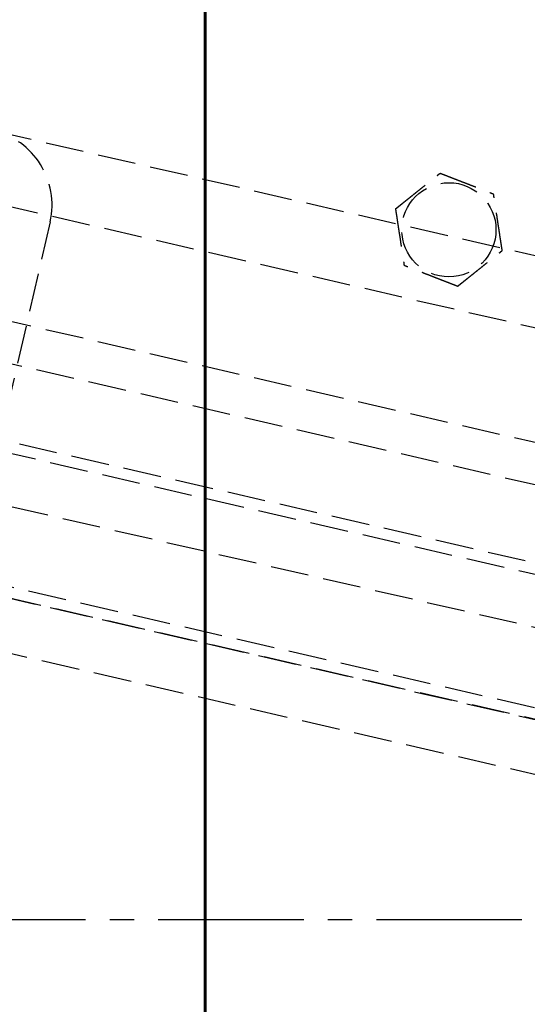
# Model space of a CAD drawing. Header units: millimetres. Extents: x -50096 to 615650, y 194565 to 243945.
# Tile 30 of 256: x 227909 to 227976, y 221652 to 221781. Entities that reach past the tile are written whole.
import ezdxf

# ---------------------------------------------------------------- set-up
doc = ezdxf.new("R2010")
doc.units = ezdxf.units.MM
doc.linetypes.add('CENTER2', pattern=[28.575, 19.05, -3.175, 3.175, -3.175])
doc.linetypes.add('ГТО-1 Пунктир', pattern=[7, 5, -2])
for name, color, linetype, lineweight in [('ГТО-2_Бетон_060', 3, 'Continuous', 60), ('ГТО-2_Размеры_035', 2, 'Continuous', 35), ('ОГОС_Пунктир_025', 151, 'ГТО-1 Пунктир', 25)]:
    doc.layers.add(name, color=color, linetype=linetype, lineweight=lineweight)
doc.layers.add('ГТО-2_Штриховка_018', color=7, linetype='Continuous', lineweight=18, true_color=0x6b6b6b)
doc.layers.add('ОЗиМ Оси', color=4, linetype='CENTER2')

# ---------------------------------------------------------------- blocks, each defined once
blk = doc.blocks.new('ОГСО_Затвор_План')
at = {"layer": 'ОГОС_Пунктир_025'}
for p, q in [((-804.17, -137.5), (-1174.17, -137.5)), ((-804.17, -137.5), (-1174.17, -137.5)), ((-1023.67, -152.1), (-904.17, -152.1)), ((-1023.67, -157.5), (-904.17, -157.5)), ((-1072.67, -167.5), (-735.67, -167.5)), ((-1072.67, -167.5), (-735.67, -167.5)), ((-734.17, -169), (-1074.17, -169)), ((-734.17, -169), (-1074.17, -169)), ((-1074.17, -186), (-904.17, -186)), ((-1074.17, -186), (-904.17, -186)), ((-904.17, -187.5), (-1072.67, -187.5)), ((-904.17, -187.5), (-1072.67, -187.5)), ((-1014.92, -187.5), (-793.42, -187.5)), ((-1007.42, -194.5), (-800.92, -194.5))]:
    blk.add_line(p, q, dxfattribs=at)
for points in [[(-877.93, -175.75), (-1127.15, -175.81, -0.414283), (-1137.15, -165.81), (-1137.15, -138.25, -0.414214), (-1127.15, -128.25), (-877.93, -128.25)], [(-1015.3, -128.25, -0.414144), (-1005.3, -138.25), (-1005.3, -165.78, -0.414144), (-1015.3, -175.78)]]:
    blk.add_lwpolyline(points, format="xyb", dxfattribs=at)
blk.add_circle((-954.17, -127.5), 6.17, dxfattribs=at)
blk.add_circle((-954.17, -127.5), 6.17, dxfattribs=at)
for points, knots in [([(-961.6, -126.42), (-961.6, -126.42), (-961.59, -126.41), (-961.59, -126.41), (-961.59, -126.41), (-961.58, -126.4), (-961.58, -126.39), (-961.57, -126.38), (-961.56, -126.37), (-961.55, -126.36), (-961.54, -126.35), (-961.53, -126.33), (-961.52, -126.32), (-961.5, -126.3), (-961.48, -126.27), (-961.46, -126.24), (-961.43, -126.2), (-961.4, -126.17), (-961.37, -126.13), (-961.33, -126.08), (-961.29, -126.03), (-961.24, -125.97), (-961.19, -125.9), (-961.14, -125.84), (-961.09, -125.77), (-961.04, -125.71), (-960.96, -125.61), (-960.86, -125.48), (-960.74, -125.33), (-960.62, -125.17), (-960.49, -125.02), (-960.37, -124.86), (-960.24, -124.7), (-960.11, -124.54), (-959.99, -124.38), (-959.8, -124.14), (-959.57, -123.84), (-959.23, -123.42), (-958.86, -122.95), (-958.54, -122.55), (-958.33, -122.27), (-958.21, -122.12), (-958.09, -121.97), (-957.97, -121.82), (-957.85, -121.67), (-957.73, -121.52), (-957.63, -121.4), (-957.55, -121.29), (-957.48, -121.2), (-957.41, -121.12), (-957.36, -121.05), (-957.31, -120.99), (-957.27, -120.94), (-957.24, -120.9), (-957.2, -120.85), (-957.17, -120.81), (-957.14, -120.77), (-957.11, -120.74), (-957.09, -120.71), (-957.07, -120.68), (-957.05, -120.66), (-957.03, -120.64), (-957.02, -120.62), (-957, -120.6), (-956.99, -120.58), (-956.98, -120.57), (-956.97, -120.56), (-956.96, -120.55), (-956.96, -120.54), (-956.95, -120.53), (-956.95, -120.53), (-956.95, -120.53), (-956.95, -120.53), (-956.95, -120.53)], [0, 0, 0, 0, 0.004182, 0.008796, 0.014274, 0.021048, 0.02955, 0.040212, 0.053192, 0.068472, 0.085817, 0.104992, 0.125765, 0.147899, 0.186716, 0.228314, 0.272433, 0.318813, 0.367192, 0.417311, 0.492942, 0.57135, 0.652174, 0.735055, 0.819632, 0.905546, 0.992436, 1.187014, 1.38422, 1.583666, 1.78496, 1.987715, 2.19154, 2.396047, 2.600845, 2.805547, 3.279754, 3.752757, 4.41891, 5.086095, 5.279545, 5.47271, 5.665164, 5.856487, 6.046254, 6.234044, 6.419432, 6.531411, 6.641929, 6.750578, 6.856955, 6.916899, 6.975704, 7.033116, 7.088882, 7.142747, 7.194458, 7.243762, 7.276855, 7.308462, 7.338411, 7.366532, 7.392656, 7.416613, 7.435446, 7.452365, 7.467207, 7.479806, 7.489998, 7.497619, 7.502504, 7.504452, 7.505541, 7.505541, 7.505541, 7.505541]), ([(-961.6, -126.42), (-961.6, -126.42), (-961.59, -126.41), (-961.59, -126.41), (-961.59, -126.41), (-961.58, -126.4), (-961.58, -126.39), (-961.57, -126.38), (-961.56, -126.37), (-961.55, -126.36), (-961.54, -126.35), (-961.53, -126.33), (-961.52, -126.32), (-961.5, -126.3), (-961.48, -126.27), (-961.46, -126.24), (-961.43, -126.2), (-961.4, -126.17), (-961.37, -126.13), (-961.33, -126.08), (-961.29, -126.03), (-961.24, -125.97), (-961.19, -125.9), (-961.14, -125.84), (-961.09, -125.77), (-961.04, -125.71), (-960.96, -125.61), (-960.86, -125.48), (-960.74, -125.33), (-960.62, -125.17), (-960.49, -125.02), (-960.37, -124.86), (-960.24, -124.7), (-960.11, -124.54), (-959.99, -124.38), (-959.8, -124.14), (-959.57, -123.84), (-959.23, -123.42), (-958.86, -122.95), (-958.54, -122.55), (-958.33, -122.27), (-958.21, -122.12), (-958.09, -121.97), (-957.97, -121.82), (-957.85, -121.67), (-957.73, -121.52), (-957.63, -121.4), (-957.55, -121.29), (-957.48, -121.2), (-957.41, -121.12), (-957.36, -121.05), (-957.31, -120.99), (-957.27, -120.94), (-957.24, -120.9), (-957.2, -120.85), (-957.17, -120.81), (-957.14, -120.77), (-957.11, -120.74), (-957.09, -120.71), (-957.07, -120.68), (-957.05, -120.66), (-957.03, -120.64), (-957.02, -120.62), (-957, -120.6), (-956.99, -120.58), (-956.98, -120.57), (-956.97, -120.56), (-956.96, -120.55), (-956.96, -120.54), (-956.95, -120.53), (-956.95, -120.53), (-956.95, -120.53), (-956.95, -120.53), (-956.95, -120.53)], [0, 0, 0, 0, 0.004182, 0.008796, 0.014274, 0.021048, 0.02955, 0.040212, 0.053192, 0.068472, 0.085817, 0.104992, 0.125765, 0.147899, 0.186716, 0.228314, 0.272433, 0.318813, 0.367192, 0.417311, 0.492942, 0.57135, 0.652174, 0.735055, 0.819632, 0.905546, 0.992436, 1.187014, 1.38422, 1.583666, 1.78496, 1.987715, 2.19154, 2.396047, 2.600845, 2.805547, 3.279754, 3.752757, 4.41891, 5.086095, 5.279545, 5.47271, 5.665164, 5.856487, 6.046254, 6.234044, 6.419432, 6.531411, 6.641929, 6.750578, 6.856955, 6.916899, 6.975704, 7.033116, 7.088882, 7.142747, 7.194458, 7.243762, 7.276855, 7.308462, 7.338411, 7.366532, 7.392656, 7.416613, 7.435446, 7.452365, 7.467207, 7.479806, 7.489998, 7.497619, 7.502504, 7.504452, 7.505541, 7.505541, 7.505541, 7.505541]), ([(-956.95, -120.53), (-956.95, -120.53), (-956.94, -120.53), (-956.94, -120.53), (-956.93, -120.53), (-956.93, -120.53), (-956.92, -120.53), (-956.91, -120.53), (-956.91, -120.53), (-956.89, -120.53), (-956.88, -120.54), (-956.87, -120.54), (-956.85, -120.54), (-956.83, -120.54), (-956.82, -120.55), (-956.79, -120.55), (-956.77, -120.55), (-956.74, -120.56), (-956.7, -120.56), (-956.67, -120.57), (-956.64, -120.57), (-956.6, -120.58), (-956.56, -120.58), (-956.52, -120.59), (-956.47, -120.6), (-956.41, -120.6), (-956.34, -120.61), (-956.28, -120.62), (-956.21, -120.63), (-956.15, -120.64), (-956.08, -120.65), (-956.01, -120.66), (-955.92, -120.68), (-955.78, -120.7), (-955.62, -120.72), (-955.46, -120.74), (-955.29, -120.77), (-955.12, -120.79), (-954.95, -120.82), (-954.78, -120.84), (-954.61, -120.87), (-954.44, -120.89), (-954.27, -120.92), (-954.03, -120.95), (-953.73, -121), (-953.35, -121.05), (-952.98, -121.1), (-952.55, -121.17), (-952.09, -121.23), (-951.7, -121.29), (-951.44, -121.33), (-951.32, -121.35), (-951.19, -121.36), (-951.07, -121.38), (-950.94, -121.4), (-950.82, -121.42), (-950.69, -121.44), (-950.57, -121.45), (-950.47, -121.47), (-950.37, -121.48), (-950.29, -121.5), (-950.22, -121.51), (-950.14, -121.52), (-950.07, -121.53), (-950.02, -121.54), (-949.97, -121.54), (-949.93, -121.55), (-949.89, -121.55), (-949.85, -121.56), (-949.81, -121.57), (-949.77, -121.57), (-949.73, -121.58), (-949.71, -121.58), (-949.68, -121.58), (-949.66, -121.59), (-949.64, -121.59), (-949.62, -121.59), (-949.6, -121.6), (-949.58, -121.6), (-949.57, -121.6), (-949.56, -121.6), (-949.55, -121.6), (-949.54, -121.61), (-949.53, -121.61), (-949.53, -121.61), (-949.52, -121.61), (-949.52, -121.61), (-949.52, -121.61), (-949.52, -121.61)], [0, 0, 0, 0, 0.003646, 0.007568, 0.012043, 0.017347, 0.023757, 0.031549, 0.041, 0.052271, 0.06531, 0.079964, 0.096078, 0.113498, 0.132072, 0.151644, 0.181004, 0.211968, 0.244426, 0.278268, 0.313382, 0.349658, 0.386984, 0.425251, 0.484866, 0.546217, 0.60913, 0.673436, 0.738961, 0.805533, 0.872981, 0.941134, 1.009817, 1.173364, 1.338707, 1.50564, 1.673955, 1.843444, 2.013899, 2.185114, 2.356879, 2.528989, 2.701234, 2.873407, 3.253802, 3.633193, 4.011946, 4.390429, 4.911086, 5.431743, 5.559879, 5.687814, 5.815361, 5.942329, 6.068531, 6.193776, 6.317876, 6.440642, 6.561884, 6.6427, 6.722522, 6.801138, 6.878336, 6.9539, 7.000477, 7.046164, 7.090801, 7.134229, 7.176288, 7.216817, 7.255657, 7.292649, 7.318042, 7.342292, 7.365295, 7.386952, 7.407158, 7.425811, 7.442811, 7.456046, 7.467888, 7.478246, 7.487029, 7.494148, 7.499512, 7.503032, 7.504637, 7.505535, 7.505535, 7.505535, 7.505535]), ([(-956.95, -120.53), (-956.95, -120.53), (-956.94, -120.53), (-956.94, -120.53), (-956.93, -120.53), (-956.93, -120.53), (-956.92, -120.53), (-956.91, -120.53), (-956.91, -120.53), (-956.89, -120.53), (-956.88, -120.54), (-956.87, -120.54), (-956.85, -120.54), (-956.83, -120.54), (-956.82, -120.55), (-956.79, -120.55), (-956.77, -120.55), (-956.74, -120.56), (-956.7, -120.56), (-956.67, -120.57), (-956.64, -120.57), (-956.6, -120.58), (-956.56, -120.58), (-956.52, -120.59), (-956.47, -120.6), (-956.41, -120.6), (-956.34, -120.61), (-956.28, -120.62), (-956.21, -120.63), (-956.15, -120.64), (-956.08, -120.65), (-956.01, -120.66), (-955.92, -120.68), (-955.78, -120.7), (-955.62, -120.72), (-955.46, -120.74), (-955.29, -120.77), (-955.12, -120.79), (-954.95, -120.82), (-954.78, -120.84), (-954.61, -120.87), (-954.44, -120.89), (-954.27, -120.92), (-954.03, -120.95), (-953.73, -121), (-953.35, -121.05), (-952.98, -121.1), (-952.55, -121.17), (-952.09, -121.23), (-951.7, -121.29), (-951.44, -121.33), (-951.32, -121.35), (-951.19, -121.36), (-951.07, -121.38), (-950.94, -121.4), (-950.82, -121.42), (-950.69, -121.44), (-950.57, -121.45), (-950.47, -121.47), (-950.37, -121.48), (-950.29, -121.5), (-950.22, -121.51), (-950.14, -121.52), (-950.07, -121.53), (-950.02, -121.54), (-949.97, -121.54), (-949.93, -121.55), (-949.89, -121.55), (-949.85, -121.56), (-949.81, -121.57), (-949.77, -121.57), (-949.73, -121.58), (-949.71, -121.58), (-949.68, -121.58), (-949.66, -121.59), (-949.64, -121.59), (-949.62, -121.59), (-949.6, -121.6), (-949.58, -121.6), (-949.57, -121.6), (-949.56, -121.6), (-949.55, -121.6), (-949.54, -121.61), (-949.53, -121.61), (-949.53, -121.61), (-949.52, -121.61), (-949.52, -121.61), (-949.52, -121.61), (-949.52, -121.61)], [0, 0, 0, 0, 0.003646, 0.007568, 0.012043, 0.017347, 0.023757, 0.031549, 0.041, 0.052271, 0.06531, 0.079964, 0.096078, 0.113498, 0.132072, 0.151644, 0.181004, 0.211968, 0.244426, 0.278268, 0.313382, 0.349658, 0.386984, 0.425251, 0.484866, 0.546217, 0.60913, 0.673436, 0.738961, 0.805533, 0.872981, 0.941134, 1.009817, 1.173364, 1.338707, 1.50564, 1.673955, 1.843444, 2.013899, 2.185114, 2.356879, 2.528989, 2.701234, 2.873407, 3.253802, 3.633193, 4.011946, 4.390429, 4.911086, 5.431743, 5.559879, 5.687814, 5.815361, 5.942329, 6.068531, 6.193776, 6.317876, 6.440642, 6.561884, 6.6427, 6.722522, 6.801138, 6.878336, 6.9539, 7.000477, 7.046164, 7.090801, 7.134229, 7.176288, 7.216817, 7.255657, 7.292649, 7.318042, 7.342292, 7.365295, 7.386952, 7.407158, 7.425811, 7.442811, 7.456046, 7.467888, 7.478246, 7.487029, 7.494148, 7.499512, 7.503032, 7.504637, 7.505535, 7.505535, 7.505535, 7.505535]), ([(-946.74, -128.58), (-946.74, -128.58), (-946.74, -128.58), (-946.75, -128.57), (-946.75, -128.57), (-946.75, -128.57), (-946.75, -128.56), (-946.76, -128.55), (-946.76, -128.54), (-946.76, -128.53), (-946.77, -128.52), (-946.77, -128.51), (-946.78, -128.49), (-946.79, -128.48), (-946.79, -128.46), (-946.8, -128.44), (-946.81, -128.41), (-946.82, -128.38), (-946.83, -128.35), (-946.85, -128.32), (-946.86, -128.29), (-946.87, -128.26), (-946.89, -128.22), (-946.9, -128.18), (-946.92, -128.13), (-946.95, -128.07), (-946.97, -128.02), (-946.99, -127.96), (-947.02, -127.9), (-947.04, -127.83), (-947.07, -127.77), (-947.09, -127.71), (-947.13, -127.61), (-947.18, -127.49), (-947.24, -127.34), (-947.3, -127.18), (-947.36, -127.03), (-947.43, -126.87), (-947.49, -126.71), (-947.55, -126.55), (-947.61, -126.39), (-947.68, -126.23), (-947.74, -126.07), (-947.83, -125.85), (-947.95, -125.56), (-948.09, -125.21), (-948.23, -124.85), (-948.38, -124.46), (-948.56, -124.02), (-948.71, -123.65), (-948.81, -123.4), (-948.86, -123.27), (-948.91, -123.13), (-948.96, -123), (-949.02, -122.87), (-949.07, -122.74), (-949.12, -122.61), (-949.16, -122.5), (-949.2, -122.41), (-949.23, -122.34), (-949.26, -122.26), (-949.29, -122.19), (-949.31, -122.13), (-949.33, -122.08), (-949.35, -122.04), (-949.37, -121.99), (-949.38, -121.95), (-949.4, -121.91), (-949.41, -121.88), (-949.43, -121.84), (-949.44, -121.81), (-949.45, -121.78), (-949.46, -121.76), (-949.47, -121.74), (-949.48, -121.72), (-949.48, -121.7), (-949.49, -121.68), (-949.5, -121.67), (-949.5, -121.66), (-949.51, -121.64), (-949.51, -121.63), (-949.51, -121.63), (-949.51, -121.62), (-949.52, -121.61), (-949.52, -121.61), (-949.52, -121.61), (-949.52, -121.61), (-949.52, -121.61)], [0, 0, 0, 0, 0.00365, 0.007577, 0.012056, 0.017363, 0.023776, 0.031571, 0.041023, 0.052295, 0.065333, 0.079985, 0.096097, 0.113516, 0.132087, 0.151658, 0.181016, 0.211981, 0.24444, 0.278283, 0.313399, 0.349676, 0.387005, 0.425273, 0.484887, 0.546236, 0.609148, 0.673451, 0.738972, 0.805541, 0.872986, 0.941134, 1.009815, 1.17336, 1.338703, 1.505636, 1.673952, 1.843442, 2.013899, 2.185116, 2.356884, 2.528995, 2.701243, 2.873419, 3.253812, 3.633201, 4.011952, 4.390433, 4.91109, 5.431746, 5.575888, 5.719746, 5.863051, 6.005536, 6.146931, 6.286966, 6.425372, 6.561882, 6.642702, 6.72253, 6.801152, 6.878354, 6.953922, 7.000498, 7.046184, 7.09082, 7.134246, 7.176303, 7.21683, 7.255668, 7.292657, 7.318047, 7.342295, 7.365297, 7.386951, 7.407157, 7.42581, 7.442811, 7.456048, 7.467893, 7.478254, 7.48704, 7.494162, 7.499528, 7.503048, 7.504653, 7.505551, 7.505551, 7.505551, 7.505551]), ([(-946.74, -128.58), (-946.74, -128.58), (-946.74, -128.58), (-946.75, -128.57), (-946.75, -128.57), (-946.75, -128.57), (-946.75, -128.56), (-946.76, -128.55), (-946.76, -128.54), (-946.76, -128.53), (-946.77, -128.52), (-946.77, -128.51), (-946.78, -128.49), (-946.79, -128.48), (-946.79, -128.46), (-946.8, -128.44), (-946.81, -128.41), (-946.82, -128.38), (-946.83, -128.35), (-946.85, -128.32), (-946.86, -128.29), (-946.87, -128.26), (-946.89, -128.22), (-946.9, -128.18), (-946.92, -128.13), (-946.95, -128.07), (-946.97, -128.02), (-946.99, -127.96), (-947.02, -127.9), (-947.04, -127.83), (-947.07, -127.77), (-947.09, -127.71), (-947.13, -127.61), (-947.18, -127.49), (-947.24, -127.34), (-947.3, -127.18), (-947.36, -127.03), (-947.43, -126.87), (-947.49, -126.71), (-947.55, -126.55), (-947.61, -126.39), (-947.68, -126.23), (-947.74, -126.07), (-947.83, -125.85), (-947.95, -125.56), (-948.09, -125.21), (-948.23, -124.85), (-948.38, -124.46), (-948.56, -124.02), (-948.71, -123.65), (-948.81, -123.4), (-948.86, -123.27), (-948.91, -123.13), (-948.96, -123), (-949.02, -122.87), (-949.07, -122.74), (-949.12, -122.61), (-949.16, -122.5), (-949.2, -122.41), (-949.23, -122.34), (-949.26, -122.26), (-949.29, -122.19), (-949.31, -122.13), (-949.33, -122.08), (-949.35, -122.04), (-949.37, -121.99), (-949.38, -121.95), (-949.4, -121.91), (-949.41, -121.88), (-949.43, -121.84), (-949.44, -121.81), (-949.45, -121.78), (-949.46, -121.76), (-949.47, -121.74), (-949.48, -121.72), (-949.48, -121.7), (-949.49, -121.68), (-949.5, -121.67), (-949.5, -121.66), (-949.51, -121.64), (-949.51, -121.63), (-949.51, -121.63), (-949.51, -121.62), (-949.52, -121.61), (-949.52, -121.61), (-949.52, -121.61), (-949.52, -121.61), (-949.52, -121.61)], [0, 0, 0, 0, 0.00365, 0.007577, 0.012056, 0.017363, 0.023776, 0.031571, 0.041023, 0.052295, 0.065333, 0.079985, 0.096097, 0.113516, 0.132087, 0.151658, 0.181016, 0.211981, 0.24444, 0.278283, 0.313399, 0.349676, 0.387005, 0.425273, 0.484887, 0.546236, 0.609148, 0.673451, 0.738972, 0.805541, 0.872986, 0.941134, 1.009815, 1.17336, 1.338703, 1.505636, 1.673952, 1.843442, 2.013899, 2.185116, 2.356884, 2.528995, 2.701243, 2.873419, 3.253812, 3.633201, 4.011952, 4.390433, 4.91109, 5.431746, 5.575888, 5.719746, 5.863051, 6.005536, 6.146931, 6.286966, 6.425372, 6.561882, 6.642702, 6.72253, 6.801152, 6.878354, 6.953922, 7.000498, 7.046184, 7.09082, 7.134246, 7.176303, 7.21683, 7.255668, 7.292657, 7.318047, 7.342295, 7.365297, 7.386951, 7.407157, 7.42581, 7.442811, 7.456048, 7.467893, 7.478254, 7.48704, 7.494162, 7.499528, 7.503048, 7.504653, 7.505551, 7.505551, 7.505551, 7.505551]), ([(-961.6, -126.42), (-961.6, -126.42), (-961.6, -126.42), (-961.59, -126.42), (-961.59, -126.43), (-961.59, -126.43), (-961.59, -126.44), (-961.59, -126.45), (-961.58, -126.46), (-961.58, -126.47), (-961.57, -126.48), (-961.57, -126.49), (-961.56, -126.51), (-961.56, -126.52), (-961.55, -126.54), (-961.54, -126.56), (-961.53, -126.59), (-961.52, -126.61), (-961.51, -126.64), (-961.49, -126.68), (-961.48, -126.71), (-961.47, -126.74), (-961.45, -126.78), (-961.44, -126.82), (-961.42, -126.87), (-961.4, -126.92), (-961.37, -126.98), (-961.35, -127.04), (-961.32, -127.1), (-961.3, -127.17), (-961.27, -127.23), (-961.25, -127.29), (-961.21, -127.38), (-961.16, -127.51), (-961.1, -127.66), (-961.04, -127.82), (-960.98, -127.97), (-960.92, -128.13), (-960.85, -128.29), (-960.79, -128.45), (-960.73, -128.61), (-960.66, -128.77), (-960.6, -128.93), (-960.51, -129.15), (-960.39, -129.44), (-960.25, -129.79), (-960.11, -130.14), (-959.96, -130.54), (-959.78, -130.98), (-959.63, -131.35), (-959.54, -131.6), (-959.48, -131.73), (-959.43, -131.86), (-959.38, -132), (-959.32, -132.13), (-959.27, -132.26), (-959.22, -132.39), (-959.18, -132.5), (-959.14, -132.59), (-959.11, -132.66), (-959.08, -132.74), (-959.05, -132.81), (-959.03, -132.87), (-959.01, -132.92), (-958.99, -132.96), (-958.97, -133), (-958.96, -133.04), (-958.94, -133.08), (-958.93, -133.12), (-958.91, -133.16), (-958.9, -133.19), (-958.89, -133.22), (-958.88, -133.24), (-958.87, -133.26), (-958.87, -133.28), (-958.86, -133.3), (-958.85, -133.32), (-958.84, -133.33), (-958.84, -133.34), (-958.84, -133.35), (-958.83, -133.36), (-958.83, -133.37), (-958.83, -133.38), (-958.82, -133.38), (-958.82, -133.39), (-958.82, -133.39), (-958.82, -133.39), (-958.82, -133.39)], [0, 0, 0, 0, 0.003644, 0.007565, 0.012038, 0.017341, 0.023751, 0.031543, 0.040994, 0.052267, 0.065309, 0.079965, 0.096082, 0.113506, 0.132083, 0.151658, 0.181018, 0.211981, 0.244437, 0.278276, 0.313387, 0.349658, 0.386981, 0.425244, 0.484857, 0.546206, 0.609119, 0.673425, 0.738951, 0.805524, 0.872974, 0.941128, 1.009813, 1.173363, 1.33871, 1.505645, 1.673961, 1.843451, 2.013907, 2.185122, 2.356888, 2.528998, 2.701243, 2.873417, 3.253809, 3.633199, 4.011951, 4.390433, 4.911089, 5.431745, 5.575887, 5.719746, 5.863053, 6.005539, 6.146934, 6.286969, 6.425375, 6.561882, 6.642696, 6.722517, 6.801133, 6.87833, 6.953895, 7.000474, 7.046164, 7.090804, 7.134234, 7.176294, 7.216824, 7.255665, 7.292657, 7.318047, 7.342295, 7.365296, 7.386951, 7.407155, 7.425809, 7.442809, 7.456047, 7.467892, 7.478253, 7.48704, 7.494162, 7.499528, 7.503048, 7.504653, 7.50555, 7.50555, 7.50555, 7.50555]), ([(-961.6, -126.42), (-961.6, -126.42), (-961.6, -126.42), (-961.59, -126.42), (-961.59, -126.43), (-961.59, -126.43), (-961.59, -126.44), (-961.59, -126.45), (-961.58, -126.46), (-961.58, -126.47), (-961.57, -126.48), (-961.57, -126.49), (-961.56, -126.51), (-961.56, -126.52), (-961.55, -126.54), (-961.54, -126.56), (-961.53, -126.59), (-961.52, -126.61), (-961.51, -126.64), (-961.49, -126.68), (-961.48, -126.71), (-961.47, -126.74), (-961.45, -126.78), (-961.44, -126.82), (-961.42, -126.87), (-961.4, -126.92), (-961.37, -126.98), (-961.35, -127.04), (-961.32, -127.1), (-961.3, -127.17), (-961.27, -127.23), (-961.25, -127.29), (-961.21, -127.38), (-961.16, -127.51), (-961.1, -127.66), (-961.04, -127.82), (-960.98, -127.97), (-960.92, -128.13), (-960.85, -128.29), (-960.79, -128.45), (-960.73, -128.61), (-960.66, -128.77), (-960.6, -128.93), (-960.51, -129.15), (-960.39, -129.44), (-960.25, -129.79), (-960.11, -130.14), (-959.96, -130.54), (-959.78, -130.98), (-959.63, -131.35), (-959.54, -131.6), (-959.48, -131.73), (-959.43, -131.86), (-959.38, -132), (-959.32, -132.13), (-959.27, -132.26), (-959.22, -132.39), (-959.18, -132.5), (-959.14, -132.59), (-959.11, -132.66), (-959.08, -132.74), (-959.05, -132.81), (-959.03, -132.87), (-959.01, -132.92), (-958.99, -132.96), (-958.97, -133), (-958.96, -133.04), (-958.94, -133.08), (-958.93, -133.12), (-958.91, -133.16), (-958.9, -133.19), (-958.89, -133.22), (-958.88, -133.24), (-958.87, -133.26), (-958.87, -133.28), (-958.86, -133.3), (-958.85, -133.32), (-958.84, -133.33), (-958.84, -133.34), (-958.84, -133.35), (-958.83, -133.36), (-958.83, -133.37), (-958.83, -133.38), (-958.82, -133.38), (-958.82, -133.39), (-958.82, -133.39), (-958.82, -133.39), (-958.82, -133.39)], [0, 0, 0, 0, 0.003644, 0.007565, 0.012038, 0.017341, 0.023751, 0.031543, 0.040994, 0.052267, 0.065309, 0.079965, 0.096082, 0.113506, 0.132083, 0.151658, 0.181018, 0.211981, 0.244437, 0.278276, 0.313387, 0.349658, 0.386981, 0.425244, 0.484857, 0.546206, 0.609119, 0.673425, 0.738951, 0.805524, 0.872974, 0.941128, 1.009813, 1.173363, 1.33871, 1.505645, 1.673961, 1.843451, 2.013907, 2.185122, 2.356888, 2.528998, 2.701243, 2.873417, 3.253809, 3.633199, 4.011951, 4.390433, 4.911089, 5.431745, 5.575887, 5.719746, 5.863053, 6.005539, 6.146934, 6.286969, 6.425375, 6.561882, 6.642696, 6.722517, 6.801133, 6.87833, 6.953895, 7.000474, 7.046164, 7.090804, 7.134234, 7.176294, 7.216824, 7.255665, 7.292657, 7.318047, 7.342295, 7.365296, 7.386951, 7.407155, 7.425809, 7.442809, 7.456047, 7.467892, 7.478253, 7.48704, 7.494162, 7.499528, 7.503048, 7.504653, 7.50555, 7.50555, 7.50555, 7.50555]), ([(-951.39, -134.47), (-951.39, -134.47), (-951.39, -134.47), (-951.39, -134.47), (-951.39, -134.46), (-951.38, -134.46), (-951.38, -134.45), (-951.37, -134.44), (-951.36, -134.43), (-951.35, -134.42), (-951.34, -134.4), (-951.33, -134.39), (-951.32, -134.37), (-951.3, -134.35), (-951.28, -134.33), (-951.25, -134.29), (-951.22, -134.26), (-951.2, -134.22), (-951.17, -134.18), (-951.13, -134.14), (-951.09, -134.09), (-951.04, -134.02), (-950.99, -133.96), (-950.94, -133.9), (-950.89, -133.83), (-950.83, -133.76), (-950.76, -133.67), (-950.66, -133.54), (-950.54, -133.39), (-950.41, -133.23), (-950.29, -133.07), (-950.16, -132.91), (-950.04, -132.75), (-949.91, -132.59), (-949.78, -132.43), (-949.6, -132.2), (-949.36, -131.9), (-949.03, -131.48), (-948.66, -131), (-948.34, -130.6), (-948.12, -130.33), (-948, -130.18), (-947.88, -130.03), (-947.77, -129.88), (-947.65, -129.73), (-947.53, -129.58), (-947.43, -129.45), (-947.35, -129.35), (-947.28, -129.26), (-947.21, -129.18), (-947.15, -129.1), (-947.11, -129.04), (-947.07, -129), (-947.04, -128.95), (-947, -128.91), (-946.97, -128.87), (-946.94, -128.83), (-946.91, -128.79), (-946.89, -128.76), (-946.87, -128.74), (-946.85, -128.71), (-946.83, -128.69), (-946.81, -128.67), (-946.8, -128.65), (-946.79, -128.64), (-946.78, -128.62), (-946.77, -128.61), (-946.76, -128.6), (-946.75, -128.59), (-946.75, -128.59), (-946.75, -128.59), (-946.74, -128.58), (-946.74, -128.58), (-946.74, -128.58)], [0, 0, 0, 0, 0.004182, 0.008796, 0.014274, 0.021048, 0.02955, 0.040212, 0.053192, 0.068472, 0.085817, 0.104992, 0.125765, 0.147899, 0.186716, 0.228314, 0.272433, 0.318813, 0.367192, 0.417311, 0.492942, 0.57135, 0.652174, 0.735055, 0.819632, 0.905546, 0.992436, 1.187014, 1.38422, 1.583666, 1.78496, 1.987715, 2.19154, 2.396047, 2.600846, 2.805547, 3.279754, 3.752757, 4.418911, 5.086095, 5.279541, 5.472701, 5.665151, 5.85647, 6.046234, 6.234022, 6.419409, 6.531395, 6.641919, 6.750574, 6.856955, 6.916896, 6.975697, 7.033105, 7.088867, 7.142728, 7.194437, 7.243738, 7.276834, 7.308444, 7.338396, 7.366521, 7.392651, 7.416613, 7.435451, 7.452375, 7.46722, 7.479822, 7.490013, 7.497629, 7.502504, 7.504441, 7.505517, 7.505517, 7.505517, 7.505517]), ([(-951.39, -134.47), (-951.39, -134.47), (-951.39, -134.47), (-951.39, -134.47), (-951.39, -134.46), (-951.38, -134.46), (-951.38, -134.45), (-951.37, -134.44), (-951.36, -134.43), (-951.35, -134.42), (-951.34, -134.4), (-951.33, -134.39), (-951.32, -134.37), (-951.3, -134.35), (-951.28, -134.33), (-951.25, -134.29), (-951.22, -134.26), (-951.2, -134.22), (-951.17, -134.18), (-951.13, -134.14), (-951.09, -134.09), (-951.04, -134.02), (-950.99, -133.96), (-950.94, -133.9), (-950.89, -133.83), (-950.83, -133.76), (-950.76, -133.67), (-950.66, -133.54), (-950.54, -133.39), (-950.41, -133.23), (-950.29, -133.07), (-950.16, -132.91), (-950.04, -132.75), (-949.91, -132.59), (-949.78, -132.43), (-949.6, -132.2), (-949.36, -131.9), (-949.03, -131.48), (-948.66, -131), (-948.34, -130.6), (-948.12, -130.33), (-948, -130.18), (-947.88, -130.03), (-947.77, -129.88), (-947.65, -129.73), (-947.53, -129.58), (-947.43, -129.45), (-947.35, -129.35), (-947.28, -129.26), (-947.21, -129.18), (-947.15, -129.1), (-947.11, -129.04), (-947.07, -129), (-947.04, -128.95), (-947, -128.91), (-946.97, -128.87), (-946.94, -128.83), (-946.91, -128.79), (-946.89, -128.76), (-946.87, -128.74), (-946.85, -128.71), (-946.83, -128.69), (-946.81, -128.67), (-946.8, -128.65), (-946.79, -128.64), (-946.78, -128.62), (-946.77, -128.61), (-946.76, -128.6), (-946.75, -128.59), (-946.75, -128.59), (-946.75, -128.59), (-946.74, -128.58), (-946.74, -128.58), (-946.74, -128.58)], [0, 0, 0, 0, 0.004182, 0.008796, 0.014274, 0.021048, 0.02955, 0.040212, 0.053192, 0.068472, 0.085817, 0.104992, 0.125765, 0.147899, 0.186716, 0.228314, 0.272433, 0.318813, 0.367192, 0.417311, 0.492942, 0.57135, 0.652174, 0.735055, 0.819632, 0.905546, 0.992436, 1.187014, 1.38422, 1.583666, 1.78496, 1.987715, 2.19154, 2.396047, 2.600846, 2.805547, 3.279754, 3.752757, 4.418911, 5.086095, 5.279541, 5.472701, 5.665151, 5.85647, 6.046234, 6.234022, 6.419409, 6.531395, 6.641919, 6.750574, 6.856955, 6.916896, 6.975697, 7.033105, 7.088867, 7.142728, 7.194437, 7.243738, 7.276834, 7.308444, 7.338396, 7.366521, 7.392651, 7.416613, 7.435451, 7.452375, 7.46722, 7.479822, 7.490013, 7.497629, 7.502504, 7.504441, 7.505517, 7.505517, 7.505517, 7.505517]), ([(-951.39, -134.47), (-951.4, -134.47), (-951.4, -134.47), (-951.4, -134.47), (-951.41, -134.47), (-951.41, -134.47), (-951.42, -134.47), (-951.43, -134.47), (-951.44, -134.47), (-951.45, -134.47), (-951.46, -134.46), (-951.47, -134.46), (-951.49, -134.46), (-951.51, -134.46), (-951.53, -134.45), (-951.55, -134.45), (-951.57, -134.45), (-951.6, -134.44), (-951.64, -134.44), (-951.67, -134.43), (-951.7, -134.43), (-951.74, -134.42), (-951.78, -134.42), (-951.82, -134.41), (-951.87, -134.4), (-951.94, -134.39), (-952, -134.38), (-952.06, -134.38), (-952.13, -134.37), (-952.19, -134.36), (-952.26, -134.35), (-952.33, -134.34), (-952.42, -134.32), (-952.56, -134.3), (-952.72, -134.28), (-952.88, -134.26), (-953.05, -134.23), (-953.22, -134.21), (-953.39, -134.18), (-953.56, -134.16), (-953.73, -134.13), (-953.9, -134.11), (-954.07, -134.08), (-954.31, -134.05), (-954.61, -134), (-954.99, -133.95), (-955.36, -133.89), (-955.79, -133.83), (-956.25, -133.76), (-956.64, -133.71), (-956.9, -133.67), (-957.02, -133.65), (-957.15, -133.63), (-957.27, -133.62), (-957.4, -133.6), (-957.52, -133.58), (-957.65, -133.56), (-957.77, -133.54), (-957.87, -133.53), (-957.97, -133.51), (-958.05, -133.5), (-958.12, -133.49), (-958.2, -133.48), (-958.27, -133.47), (-958.32, -133.46), (-958.37, -133.46), (-958.41, -133.45), (-958.45, -133.44), (-958.49, -133.44), (-958.54, -133.43), (-958.57, -133.43), (-958.61, -133.42), (-958.64, -133.42), (-958.66, -133.41), (-958.68, -133.41), (-958.7, -133.41), (-958.72, -133.4), (-958.74, -133.4), (-958.76, -133.4), (-958.77, -133.4), (-958.78, -133.4), (-958.79, -133.39), (-958.8, -133.39), (-958.81, -133.39), (-958.81, -133.39), (-958.82, -133.39), (-958.82, -133.39), (-958.82, -133.39), (-958.82, -133.39)], [0, 0, 0, 0, 0.003645, 0.007566, 0.01204, 0.017343, 0.023753, 0.031544, 0.040995, 0.052267, 0.065308, 0.079962, 0.096077, 0.113499, 0.132074, 0.151648, 0.181008, 0.211972, 0.244429, 0.27827, 0.313382, 0.349657, 0.386982, 0.425247, 0.484861, 0.546211, 0.609125, 0.673431, 0.738956, 0.80553, 0.872979, 0.941132, 1.009817, 1.173364, 1.338709, 1.505642, 1.673957, 1.843446, 2.013901, 2.185115, 2.35688, 2.528989, 2.701234, 2.873407, 3.2538, 3.63319, 4.011943, 4.390425, 4.911082, 5.431739, 5.559874, 5.68781, 5.815356, 5.942324, 6.068525, 6.193771, 6.317871, 6.440637, 6.56188, 6.642697, 6.722521, 6.801139, 6.878338, 6.953904, 7.00048, 7.046166, 7.090802, 7.134229, 7.176286, 7.216814, 7.255654, 7.292645, 7.318037, 7.342287, 7.365291, 7.386947, 7.407153, 7.425807, 7.442806, 7.456043, 7.467885, 7.478243, 7.487027, 7.494147, 7.499512, 7.503031, 7.504636, 7.505534, 7.505534, 7.505534, 7.505534]), ([(-951.39, -134.47), (-951.4, -134.47), (-951.4, -134.47), (-951.4, -134.47), (-951.41, -134.47), (-951.41, -134.47), (-951.42, -134.47), (-951.43, -134.47), (-951.44, -134.47), (-951.45, -134.47), (-951.46, -134.46), (-951.47, -134.46), (-951.49, -134.46), (-951.51, -134.46), (-951.53, -134.45), (-951.55, -134.45), (-951.57, -134.45), (-951.6, -134.44), (-951.64, -134.44), (-951.67, -134.43), (-951.7, -134.43), (-951.74, -134.42), (-951.78, -134.42), (-951.82, -134.41), (-951.87, -134.4), (-951.94, -134.39), (-952, -134.38), (-952.06, -134.38), (-952.13, -134.37), (-952.19, -134.36), (-952.26, -134.35), (-952.33, -134.34), (-952.42, -134.32), (-952.56, -134.3), (-952.72, -134.28), (-952.88, -134.26), (-953.05, -134.23), (-953.22, -134.21), (-953.39, -134.18), (-953.56, -134.16), (-953.73, -134.13), (-953.9, -134.11), (-954.07, -134.08), (-954.31, -134.05), (-954.61, -134), (-954.99, -133.95), (-955.36, -133.89), (-955.79, -133.83), (-956.25, -133.76), (-956.64, -133.71), (-956.9, -133.67), (-957.02, -133.65), (-957.15, -133.63), (-957.27, -133.62), (-957.4, -133.6), (-957.52, -133.58), (-957.65, -133.56), (-957.77, -133.54), (-957.87, -133.53), (-957.97, -133.51), (-958.05, -133.5), (-958.12, -133.49), (-958.2, -133.48), (-958.27, -133.47), (-958.32, -133.46), (-958.37, -133.46), (-958.41, -133.45), (-958.45, -133.44), (-958.49, -133.44), (-958.54, -133.43), (-958.57, -133.43), (-958.61, -133.42), (-958.64, -133.42), (-958.66, -133.41), (-958.68, -133.41), (-958.7, -133.41), (-958.72, -133.4), (-958.74, -133.4), (-958.76, -133.4), (-958.77, -133.4), (-958.78, -133.4), (-958.79, -133.39), (-958.8, -133.39), (-958.81, -133.39), (-958.81, -133.39), (-958.82, -133.39), (-958.82, -133.39), (-958.82, -133.39), (-958.82, -133.39)], [0, 0, 0, 0, 0.003645, 0.007566, 0.01204, 0.017343, 0.023753, 0.031544, 0.040995, 0.052267, 0.065308, 0.079962, 0.096077, 0.113499, 0.132074, 0.151648, 0.181008, 0.211972, 0.244429, 0.27827, 0.313382, 0.349657, 0.386982, 0.425247, 0.484861, 0.546211, 0.609125, 0.673431, 0.738956, 0.80553, 0.872979, 0.941132, 1.009817, 1.173364, 1.338709, 1.505642, 1.673957, 1.843446, 2.013901, 2.185115, 2.35688, 2.528989, 2.701234, 2.873407, 3.2538, 3.63319, 4.011943, 4.390425, 4.911082, 5.431739, 5.559874, 5.68781, 5.815356, 5.942324, 6.068525, 6.193771, 6.317871, 6.440637, 6.56188, 6.642697, 6.722521, 6.801139, 6.878338, 6.953904, 7.00048, 7.046166, 7.090802, 7.134229, 7.176286, 7.216814, 7.255654, 7.292645, 7.318037, 7.342287, 7.365291, 7.386947, 7.407153, 7.425807, 7.442806, 7.456043, 7.467885, 7.478243, 7.487027, 7.494147, 7.499512, 7.503031, 7.504636, 7.505534, 7.505534, 7.505534, 7.505534])]:
    blk.add_open_spline(points, degree=3, knots=knots, dxfattribs=at)
blk = doc.blocks.new('A$C1AA538EC')
at = {"layer": 'ГТО-2_Размеры_035', "rotation": 346.9999999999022}
blk.add_blockref('ОГСО_Затвор_План', (-6044.68, -11100.1), dxfattribs=at)

msp = doc.modelspace()

# ---------------------------------------------------------------- hatches: boundary and pattern name
at = {"layer": 'ГТО-2_Штриховка_018'}
h = msp.add_hatch(dxfattribs=at)
h.set_pattern_fill('ANSI35', color=256, scale=100)
h.set_pattern_definition([(45, (-115466.6, -494469.8), (-449.0128, 449.0128), []), (45, (-115017.6, -494469.8), (-449.0128, 449.0128), [793.75, -158.75, 0, -158.75])])
h.paths.add_polyline_path([(243988.45, 233562.87), (247488.45, 233562.87), (247488.45, 236562.87), (227633.45, 236562.87), (227633.45, 228037.87), (232688.45, 228037.87), (232688.45, 229062.87), (243988.45, 229062.87)])
edge = h.paths.add_edge_path(flags=16)
edge.add_arc((234968.45, 232762.78), 1700, 0, 360)
edge = h.paths.add_edge_path(flags=16)
edge.add_arc((255968.45, 232762.78), 1700, 0, 360)
h.paths.add_polyline_path([(264438.45, 224462.87), (264438.45, 224822.87), (265938.45, 224822.87), (265938.45, 224462.87), (276518.45, 224462.87), (276518.45, 221662.7), (278018.45, 221662.7), (278018.45, 225962.87), (263788.45, 225962.87), (263788.45, 236562.87), (247488.45, 236562.87), (247488.45, 233562.87), (250988.45, 233562.87), (250988.45, 229062.87), (262288.45, 229062.87), (262288.45, 226212.87), (247488.45, 226212.87), (247488.45, 224462.87), (252623.45, 224462.87), (252623.45, 224822.87), (254123.45, 224822.87), (254123.45, 224462.87), (258378.45, 224462.87), (258378.45, 224822.87), (259878.45, 224822.87), (259878.45, 224462.87)])

# ---------------------------------------------------------------- linework, layer by layer
at = {"layer": 'ГТО-2_Бетон_060'}
msp.add_lwpolyline([(227933.45, 223758.39), (230933.45, 223758.39), (230933.45, 221258.39), (227933.45, 221258.39), (227933.45, 223758.39)], dxfattribs=at)
at = {"layer": 'ОЗиМ Оси'}
msp.add_line((221126.46, 221662.7), (278990.58, 221662.7), dxfattribs=at)

# ---------------------------------------------------------------- block references
at = {"layer": 'ГТО-2_Размеры_035'}
msp.add_blockref('A$C1AA538EC', (234968.45, 232762.78), dxfattribs=at)

doc.saveas('drawing.dxf')
